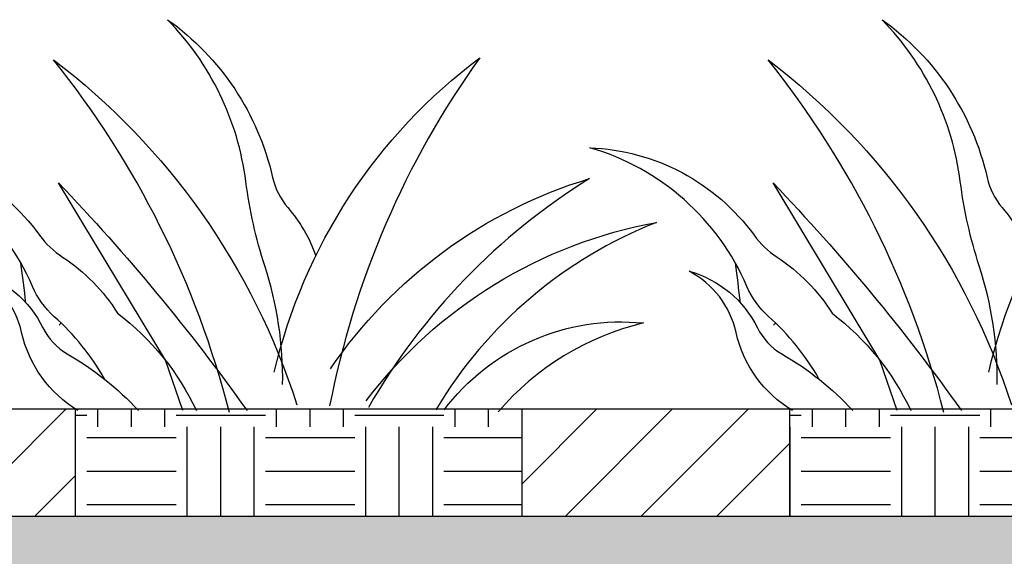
# Model space of a CAD drawing. Extents: x 499156 to 998412, y 3804642 to 7609653.
# Tile 38 of 74: x 500722 to 500750, y 3804724 to 3804739. Entities that reach past the tile are written whole.
import ezdxf

# ---------------------------------------------------------------- set-up
doc = ezdxf.new("R2010")
doc.units = 0
for name, color, linetype in [('08-ab-pa', 60, 'CONTINUOUS'), ('14-ab-paving-l', 135, 'CONTINUOUS'), ('15-ab-hatch', 8, 'CONTINUOUS'), ('ab-outline', 2, 'CONTINUOUS')]:
    doc.layers.add(name, color=color, linetype=linetype)

# ---------------------------------------------------------------- blocks, each defined once
blk = doc.blocks.new('CAO')
at = {"layer": '08-ab-pa'}
for points in [[(-2.2, 3.12, 0.083208), (-4.95, 21.41, -0.046903), (-7.87, 34.43, 0.163017), (-19.93, 59.36, -0.184461), (-3.74, 35.02, 0.123101), (-1.4, 30.39, -0.092592), (2.91, 22.98, -0.092592)], [(-10.41, -1.15, 0.106583), (-37.48, 53.18, -0.153684), (0, 0, -0.153684)], [(-3.49, 5.04, -0.176173), (28.16, 53.48, 0.10786), (5.04, -0.17, 0.10786)], [(-29.6, 3.93, 0.082125), (-37.43, 13.64, -0.10956), (-40.73, 18.24, 0.224529), (-64.93, 39.62, -0.229555), (-39.64, 26.15, 0.090173), (-36.09, 22.77, -0.107821), (-27.62, 14.12, -0.120924), (-15.49, -0.87, -0.110904)], [(-17.58, -0.87), (-20.26, 6.87), (-36.71, 34.2, -0.035938), (-7.69, -0.87, -0.034804)], [(5.16, 5.53, -0.171439), (45.08, 34.87, 0.124262), (11.03, -0.38, 0.124262)], [(10.66, 0.6, -0.18792), (55.39, 28.11, 0.165763), (21.41, -0.74, 0.165763)], [(-41.75, 15.74, 0.005907), (-42.51, 21.84)], [(-33.74, -0.87, -0.204904), (-42.41, 11.17, 0.220653), (-49.63, 20.59, -0.214254), (-39.12, 11.87, 0.148666), (-35.38, 7.87, -0.074083), (-24.41, -0.87, -0.06092)], [(-36.6, 12.3, -0.000495), (-36.34, 12.63, -0.000495)], [(22.66, -0.79, -0.261439), (53.38, 12.62, 0.158262), (30.99, -1.08, 0.158262)]]:
    blk.add_lwpolyline(points, format="xyb", dxfattribs=at)

msp = doc.modelspace()

# ---------------------------------------------------------------- hatches: boundary and pattern name
at = {"layer": '15-ab-hatch', "ltscale": 0.05}
h = msp.add_hatch(dxfattribs=at)
h.set_pattern_fill('03普通砖', color=256, scale=10, style=0, pattern_type=2)
h.set_pattern_definition([(45, (500716.2638, 3804725.307), (-1.06066, 1.06066), [])])
h.paths.add_polyline_path([(500743.764, 3804728.307), (500736.264, 3804728.307), (500736.264, 3804725.307), (500743.764, 3804725.307)])
h.paths.add_polyline_path([(500723.764, 3804728.307), (500716.264, 3804728.307), (500716.264, 3804725.307), (500723.764, 3804725.307)])
h = msp.add_hatch(dxfattribs=at)
h.set_pattern_fill('07土壤', color=256, scale=20, angle=45, style=0, pattern_type=2)
h.set_pattern_definition([(90, (500723.7638, 3804725.307), (-2.5, 2.5), [2.5, -2.5]), (90, (500725.3263, 3804727.807), (-2.5, 2.5), [2.5, -2.5]), (90, (500724.3888, 3804727.807), (-2.5, 2.5), [2.5, -2.5]), (180, (500724.0763, 3804728.1195), (-2.5, -2.5), [2.5, -2.5]), (180, (500724.0763, 3804729.057), (-2.5, -2.5), [2.5, -2.5]), (180, (500724.0763, 3804729.9945), (-2.5, -2.5), [2.5, -2.5])])
h.paths.add_polyline_path([(500736.264, 3804728.307), (500723.764, 3804728.307), (500723.764, 3804725.307), (500736.264, 3804725.307)])
h = msp.add_hatch(dxfattribs=at)
h.set_pattern_fill('07土壤', color=256, scale=20, angle=45, style=0, pattern_type=2)
h.set_pattern_definition([(90, (500743.7638, 3804725.307), (-2.5, 2.5), [2.5, -2.5]), (90, (500745.3263, 3804727.807), (-2.5, 2.5), [2.5, -2.5]), (90, (500744.3888, 3804727.807), (-2.5, 2.5), [2.5, -2.5]), (180, (500744.0763, 3804728.1195), (-2.5, -2.5), [2.5, -2.5]), (180, (500744.0763, 3804729.057), (-2.5, -2.5), [2.5, -2.5]), (180, (500744.0763, 3804729.9945), (-2.5, -2.5), [2.5, -2.5])])
h.paths.add_polyline_path([(500756.264, 3804728.307), (500743.764, 3804728.307), (500743.764, 3804725.307), (500756.264, 3804725.307)])
h = msp.add_hatch(dxfattribs=at)
h.set_pattern_fill('02砂', color=256, scale=15, angle=45, style=0, pattern_type=2)
h.set_pattern_definition([(82.5, (25650167.9829, 193924961.8526), (-1.055259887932, 0.988445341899), [0, -1.14, 0, -1.275, 0, -1.21875]), (52.5, (25650167.9829, 193924961.8526), (-0.558103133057, 2.435234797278), [0, -0.615, 0, -1.0275, 0, -0.39375]), (12.5, (25650167.3306, 193924961.2003), (1.648521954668, 1.654524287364), [0, -0.375, 0, -1.35, 0, -1.7625]), (2.5, (25650167.3306, 193924961.2003), (1.128781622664, 2.059697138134), [0, -0.1875, 0, -0.885, 0, -1.0125])])
h.paths.add_polyline_path([(500916.264, 3804725.807), (500901.264, 3804725.807), (500901.264, 3804725.307), (500656.264, 3804725.307), (500656.264, 3804725.807), (500641.264, 3804725.807), (500641.264, 3804724.307), (500655.764, 3804724.307), (500656.264, 3804723.807), (500901.264, 3804723.807), (500901.764, 3804724.307), (500916.264, 3804724.307)])

# ---------------------------------------------------------------- linework, layer by layer
at = {"layer": '14-ab-paving-l', "ltscale": 0.05}
for p, q in [((500723.764, 3804725.307, 0.345), (500723.764, 3804728.307, 0.345)), ((500736.264, 3804725.307, 0.345), (500736.264, 3804728.307, 0.345)), ((500736.264, 3804725.307, 0.345), (500736.264, 3804728.307, 0.345)), ((500743.764, 3804725.307, 0.345), (500743.764, 3804728.307, 0.345)), ((500656.264, 3804725.307, 0.345), (500901.264, 3804725.307, 0.345))]:
    msp.add_line(p, q, dxfattribs=at)
at = {"layer": 'ab-outline', "ltscale": 0.05}
msp.add_line((500641.264, 3804728.307, 0.345), (500928.158, 3804728.307, 0.345), dxfattribs=at)

# ---------------------------------------------------------------- block references
at = {"layer": '15-ab-hatch', "ltscale": 0.05, "xscale": 0.1817249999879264, "yscale": 0.1817249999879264, "zscale": 0.1817249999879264}
for p in [(500729.962, 3804728.422, 0.345), (500749.962, 3804728.422, 0.345)]:
    msp.add_blockref('CAO', p, dxfattribs=at)

doc.saveas('drawing.dxf')
